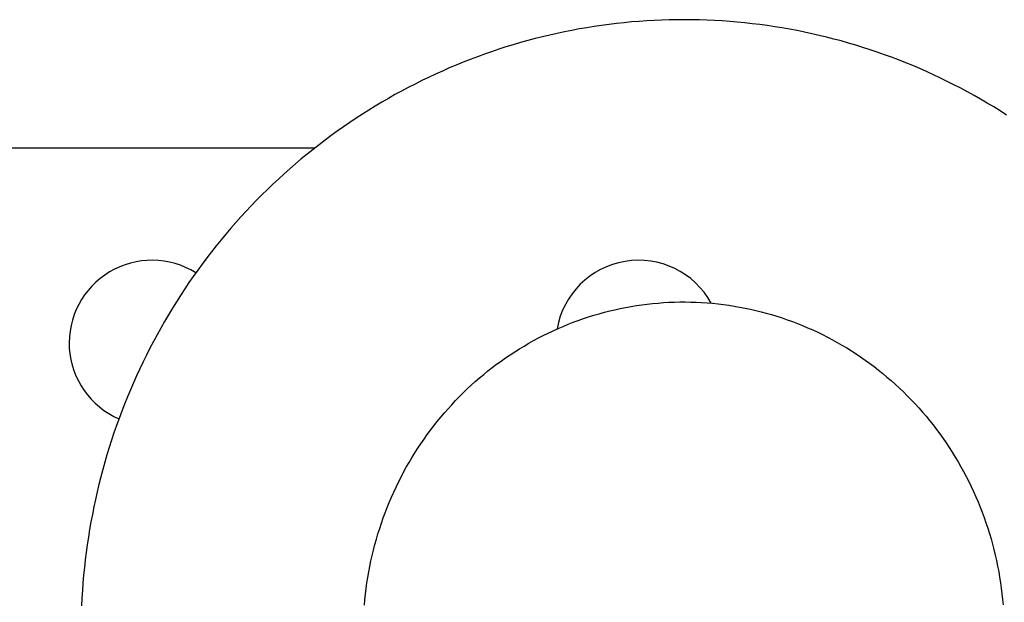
# Model space of a CAD drawing. Header units: inches. Extents: x 614 to 6314, y 704 to 4696.
# Tile 19 of 78: x 1351 to 1402, y 3214 to 3244. Entities that reach past the tile are written whole.
import ezdxf

# ---------------------------------------------------------------- set-up
doc = ezdxf.new("R2010")
doc.units = ezdxf.units.IN
doc.header["$MEASUREMENT"] = 0
doc.layers.add('PWR_0250HP', color=7, linetype='Continuous')

# ---------------------------------------------------------------- blocks, each defined once
blk = doc.blocks.new('FRAME F_FRONT')
at = {"color": 7}
for p, q in [((97.344, 1404.854), (96.957, 1404.822)), ((97.731, 1404.88), (97.344, 1404.854)), ((98.118, 1404.902), (97.731, 1404.88)), ((98.505, 1404.919), (98.118, 1404.902)), ((98.893, 1404.931), (98.505, 1404.919)), ((99.28, 1404.938), (98.893, 1404.931)), ((99.668, 1404.94), (99.28, 1404.938)), ((100.056, 1404.937), (99.668, 1404.94)), ((100.444, 1404.929), (100.056, 1404.937)), ((100.831, 1404.917), (100.444, 1404.929)), ((101.219, 1404.899), (100.831, 1404.917)), ((101.606, 1404.876), (101.219, 1404.899)), ((101.993, 1404.849), (101.606, 1404.876)), ((93.886, 1404.392), (93.506, 1404.317)), ((94.268, 1404.463), (93.886, 1404.392)), ((94.65, 1404.529), (94.268, 1404.463)), ((95.033, 1404.59), (94.65, 1404.529)), ((95.416, 1404.646), (95.033, 1404.59)), ((95.801, 1404.698), (95.416, 1404.646)), ((96.186, 1404.744), (95.801, 1404.698)), ((96.571, 1404.785), (96.186, 1404.744)), ((96.957, 1404.822), (96.571, 1404.785)), ((102.379, 1404.816), (101.993, 1404.849)), ((102.765, 1404.779), (102.379, 1404.816)), ((103.151, 1404.736), (102.765, 1404.779)), ((103.536, 1404.689), (103.151, 1404.736)), ((103.921, 1404.637), (103.536, 1404.689)), ((104.304, 1404.58), (103.921, 1404.637)), ((104.687, 1404.518), (104.304, 1404.58)), ((105.07, 1404.451), (104.687, 1404.518)), ((105.451, 1404.379), (105.07, 1404.451)), ((105.832, 1404.303), (105.451, 1404.379)), ((91.62, 1403.866), (91.246, 1403.762)), ((91.995, 1403.966), (91.62, 1403.866)), ((92.371, 1404.061), (91.995, 1403.966)), ((92.748, 1404.151), (92.371, 1404.061)), ((93.126, 1404.236), (92.748, 1404.151)), ((93.506, 1404.317), (93.126, 1404.236)), ((106.212, 1404.221), (105.832, 1404.303)), ((106.59, 1404.135), (106.212, 1404.221)), ((106.968, 1404.044), (106.59, 1404.135)), ((107.344, 1403.948), (106.968, 1404.044)), ((107.719, 1403.847), (107.344, 1403.948)), ((108.093, 1403.742), (107.719, 1403.847)), ((90.133, 1403.42), (89.765, 1403.297)), ((90.502, 1403.539), (90.133, 1403.42)), ((90.873, 1403.653), (90.502, 1403.539)), ((91.246, 1403.762), (90.873, 1403.653)), ((108.466, 1403.631), (108.093, 1403.742)), ((108.837, 1403.516), (108.466, 1403.631)), ((109.207, 1403.397), (108.837, 1403.516)), ((109.575, 1403.272), (109.207, 1403.397)), ((88.67, 1402.899), (88.309, 1402.757)), ((89.033, 1403.036), (88.67, 1402.899)), ((89.398, 1403.169), (89.033, 1403.036)), ((89.765, 1403.297), (89.398, 1403.169)), ((109.942, 1403.143), (109.575, 1403.272)), ((110.307, 1403.009), (109.942, 1403.143)), ((110.671, 1402.871), (110.307, 1403.009)), ((111.033, 1402.728), (110.671, 1402.871)), ((87.591, 1402.459), (87.235, 1402.303)), ((87.949, 1402.61), (87.591, 1402.459)), ((88.309, 1402.757), (87.949, 1402.61)), ((111.393, 1402.58), (111.033, 1402.728)), ((111.751, 1402.428), (111.393, 1402.58)), ((112.107, 1402.271), (111.751, 1402.428)), ((86.529, 1401.979), (86.179, 1401.809)), ((86.881, 1402.143), (86.529, 1401.979)), ((87.235, 1402.303), (86.881, 1402.143)), ((112.461, 1402.11), (112.107, 1402.271)), ((112.814, 1401.944), (112.461, 1402.11)), ((113.164, 1401.773), (112.814, 1401.944)), ((85.485, 1401.458), (85.141, 1401.275)), ((85.831, 1401.636), (85.485, 1401.458)), ((86.179, 1401.809), (85.831, 1401.636)), ((113.512, 1401.598), (113.164, 1401.773)), ((113.858, 1401.419), (113.512, 1401.598)), ((114.202, 1401.235), (113.858, 1401.419)), ((84.461, 1400.898), (84.125, 1400.702)), ((84.8, 1401.089), (84.461, 1400.898)), ((85.141, 1401.275), (84.8, 1401.089)), ((114.543, 1401.047), (114.202, 1401.235)), ((114.882, 1400.855), (114.543, 1401.047)), ((115.219, 1400.658), (114.882, 1400.855)), ((83.791, 1400.503), (83.459, 1400.299)), ((84.125, 1400.702), (83.791, 1400.503)), ((115.553, 1400.457), (115.219, 1400.658)), ((115.885, 1400.252), (115.553, 1400.457)), ((82.803, 1399.878), (82.479, 1399.662)), ((83.13, 1400.091), (82.803, 1399.878)), ((83.459, 1400.299), (83.13, 1400.091)), ((116.215, 1400.042), (115.885, 1400.252)), ((82.158, 1399.441), (81.84, 1399.217)), ((82.479, 1399.662), (82.158, 1399.441)), ((81.524, 1398.988), (81.211, 1398.756)), ((81.84, 1399.217), (81.524, 1398.988)), ((80.901, 1398.519), (80.594, 1398.278)), ((81.211, 1398.756), (80.901, 1398.519)), ((79.989, 1397.786), (79.691, 1397.534)), ((80.29, 1398.034), (79.989, 1397.786)), ((80.594, 1398.278), (80.29, 1398.034)), ((79.396, 1397.278), (79.104, 1397.018)), ((79.691, 1397.534), (79.396, 1397.278)), ((79.104, 1397.018), (78.816, 1396.755)), ((78.531, 1396.488), (78.249, 1396.217)), ((78.816, 1396.755), (78.531, 1396.488)), ((77.97, 1395.943), (77.695, 1395.665)), ((78.249, 1396.217), (77.97, 1395.943)), ((77.423, 1395.384), (77.155, 1395.099)), ((77.695, 1395.665), (77.423, 1395.384)), ((76.89, 1394.811), (76.629, 1394.52)), ((77.155, 1395.099), (76.89, 1394.811)), ((76.629, 1394.52), (76.372, 1394.225)), ((76.118, 1393.927), (75.867, 1393.626)), ((76.372, 1394.225), (76.118, 1393.927)), ((75.621, 1393.322), (75.378, 1393.014)), ((75.867, 1393.626), (75.621, 1393.322)), ((75.378, 1393.014), (75.139, 1392.704)), ((74.904, 1392.39), (74.673, 1392.074)), ((75.139, 1392.704), (74.904, 1392.39)), ((74.445, 1391.754), (74.222, 1391.432)), ((74.673, 1392.074), (74.445, 1391.754)), ((74.222, 1391.432), (74.002, 1391.106)), ((73.787, 1390.778), (73.576, 1390.448)), ((74.002, 1391.106), (73.787, 1390.778)), ((73.576, 1390.448), (73.368, 1390.114)), ((96.65, 1390.158), (96.925, 1390.208)), ((96.925, 1390.208), (97.202, 1390.253)), ((97.202, 1390.253), (97.479, 1390.294)), ((97.479, 1390.294), (97.757, 1390.329)), ((97.757, 1390.329), (98.035, 1390.36)), ((98.035, 1390.36), (98.314, 1390.385)), ((98.314, 1390.385), (98.594, 1390.406)), ((98.594, 1390.406), (98.873, 1390.422)), ((98.873, 1390.422), (99.153, 1390.433)), ((99.153, 1390.433), (99.433, 1390.439)), ((99.433, 1390.439), (99.714, 1390.44)), ((99.714, 1390.44), (99.994, 1390.436)), ((99.994, 1390.436), (100.274, 1390.427)), ((100.274, 1390.427), (100.554, 1390.414)), ((100.554, 1390.414), (100.834, 1390.395)), ((100.834, 1390.395), (101.114, 1390.371)), ((101.114, 1390.371), (101.393, 1390.343)), ((101.393, 1390.343), (101.671, 1390.309)), ((101.671, 1390.309), (101.95, 1390.271)), ((101.95, 1390.271), (102.227, 1390.228)), ((102.227, 1390.228), (102.504, 1390.18)), ((73.165, 1389.778), (72.966, 1389.44)), ((73.368, 1390.114), (73.165, 1389.778)), ((94.75, 1389.674), (95.018, 1389.757)), ((95.018, 1389.757), (95.287, 1389.836)), ((95.287, 1389.836), (95.557, 1389.91)), ((95.557, 1389.91), (95.829, 1389.979)), ((95.829, 1389.979), (96.101, 1390.044)), ((96.101, 1390.044), (96.375, 1390.103)), ((96.375, 1390.103), (96.65, 1390.158)), ((102.504, 1390.18), (102.78, 1390.127)), ((102.78, 1390.127), (103.055, 1390.069)), ((103.055, 1390.069), (103.329, 1390.006)), ((103.329, 1390.006), (103.602, 1389.939)), ((103.602, 1389.939), (103.873, 1389.866)), ((103.873, 1389.866), (104.144, 1389.789)), ((104.144, 1389.789), (104.413, 1389.708)), ((104.413, 1389.708), (104.681, 1389.621)), ((72.966, 1389.44), (72.771, 1389.098)), ((93.178, 1389.077), (93.435, 1389.188)), ((93.435, 1389.188), (93.695, 1389.294)), ((93.695, 1389.294), (93.956, 1389.396)), ((93.956, 1389.396), (94.219, 1389.493)), ((94.219, 1389.493), (94.484, 1389.586)), ((94.484, 1389.586), (94.75, 1389.674)), ((104.681, 1389.621), (104.948, 1389.53)), ((104.948, 1389.53), (105.213, 1389.434)), ((105.213, 1389.434), (105.476, 1389.333)), ((105.476, 1389.333), (105.738, 1389.228)), ((105.738, 1389.228), (105.998, 1389.118)), ((72.581, 1388.755), (72.394, 1388.409)), ((72.771, 1389.098), (72.581, 1388.755)), ((92.166, 1388.589), (92.416, 1388.717)), ((92.416, 1388.717), (92.668, 1388.842)), ((92.668, 1388.842), (92.922, 1388.962)), ((92.922, 1388.962), (93.178, 1389.077)), ((105.998, 1389.118), (106.256, 1389.004)), ((106.256, 1389.004), (106.512, 1388.885)), ((106.512, 1388.885), (106.766, 1388.761)), ((106.766, 1388.761), (107.018, 1388.633)), ((72.394, 1388.409), (72.212, 1388.06)), ((91.19, 1388.031), (91.43, 1388.177)), ((91.43, 1388.177), (91.673, 1388.318)), ((91.673, 1388.318), (91.919, 1388.456)), ((91.919, 1388.456), (92.166, 1388.589)), ((107.018, 1388.633), (107.268, 1388.501)), ((107.268, 1388.501), (107.515, 1388.364)), ((107.515, 1388.364), (107.76, 1388.223)), ((107.76, 1388.223), (108.003, 1388.078)), ((72.034, 1387.71), (71.861, 1387.357)), ((72.212, 1388.06), (72.034, 1387.71)), ((90.483, 1387.569), (90.716, 1387.727)), ((90.716, 1387.727), (90.951, 1387.881)), ((90.951, 1387.881), (91.19, 1388.031)), ((108.003, 1388.078), (108.244, 1387.928)), ((108.244, 1387.928), (108.482, 1387.775)), ((108.482, 1387.775), (108.717, 1387.617)), ((71.861, 1387.357), (71.691, 1387.002)), ((89.8, 1387.07), (90.024, 1387.241)), ((90.024, 1387.241), (90.252, 1387.407)), ((90.252, 1387.407), (90.483, 1387.569)), ((108.717, 1387.617), (108.95, 1387.455)), ((108.95, 1387.455), (109.18, 1387.288)), ((109.18, 1387.288), (109.407, 1387.118)), ((71.691, 1387.002), (71.527, 1386.644)), ((89.142, 1386.537), (89.358, 1386.719)), ((89.358, 1386.719), (89.577, 1386.896)), ((89.577, 1386.896), (89.8, 1387.07)), ((109.407, 1387.118), (109.632, 1386.944)), ((109.632, 1386.944), (109.853, 1386.766)), ((109.853, 1386.766), (110.072, 1386.584)), ((71.366, 1386.285), (71.21, 1385.924)), ((71.527, 1386.644), (71.366, 1386.285)), ((88.512, 1385.97), (88.719, 1386.162)), ((88.719, 1386.162), (88.929, 1386.351)), ((88.929, 1386.351), (89.142, 1386.537)), ((110.072, 1386.584), (110.287, 1386.399)), ((110.287, 1386.399), (110.499, 1386.209)), ((110.499, 1386.209), (110.708, 1386.016)), ((71.21, 1385.924), (71.059, 1385.56)), ((88.107, 1385.573), (88.308, 1385.773)), ((88.308, 1385.773), (88.512, 1385.97)), ((110.708, 1386.016), (110.914, 1385.819)), ((110.914, 1385.819), (111.117, 1385.619)), ((70.912, 1385.195), (70.769, 1384.828)), ((71.059, 1385.56), (70.912, 1385.195)), ((87.526, 1384.953), (87.716, 1385.163)), ((87.716, 1385.163), (87.91, 1385.37)), ((87.91, 1385.37), (88.107, 1385.573)), ((111.117, 1385.619), (111.316, 1385.415)), ((111.316, 1385.415), (111.512, 1385.208)), ((111.512, 1385.208), (111.704, 1384.997)), ((70.769, 1384.828), (70.631, 1384.459)), ((87.155, 1384.523), (87.339, 1384.74)), ((87.339, 1384.74), (87.526, 1384.953)), ((111.704, 1384.997), (111.893, 1384.783)), ((111.893, 1384.783), (112.079, 1384.566)), ((70.631, 1384.459), (70.498, 1384.088)), ((86.799, 1384.081), (86.976, 1384.304)), ((86.976, 1384.304), (87.155, 1384.523)), ((112.079, 1384.566), (112.26, 1384.345)), ((112.26, 1384.345), (112.438, 1384.121)), ((112.438, 1384.121), (112.612, 1383.895)), ((70.369, 1383.716), (70.245, 1383.342)), ((70.498, 1384.088), (70.369, 1383.716)), ((86.293, 1383.394), (86.458, 1383.626)), ((86.458, 1383.626), (86.627, 1383.855)), ((86.627, 1383.855), (86.799, 1384.081)), ((112.612, 1383.895), (112.783, 1383.665)), ((112.783, 1383.665), (112.95, 1383.432)), ((70.245, 1383.342), (70.125, 1382.966)), ((85.974, 1382.922), (86.132, 1383.16)), ((86.132, 1383.16), (86.293, 1383.394)), ((112.95, 1383.432), (113.112, 1383.197)), ((113.112, 1383.197), (113.271, 1382.958)), ((70.125, 1382.966), (70.01, 1382.589)), ((85.671, 1382.439), (85.821, 1382.682)), ((85.821, 1382.682), (85.974, 1382.922)), ((113.271, 1382.958), (113.426, 1382.717)), ((113.426, 1382.717), (113.577, 1382.474)), ((69.9, 1382.211), (69.794, 1381.831)), ((70.01, 1382.589), (69.9, 1382.211)), ((85.384, 1381.946), (85.526, 1382.194)), ((85.526, 1382.194), (85.671, 1382.439)), ((113.577, 1382.474), (113.724, 1382.227)), ((113.724, 1382.227), (113.866, 1381.978)), ((69.794, 1381.831), (69.693, 1381.45)), ((85.114, 1381.443), (85.247, 1381.696)), ((85.247, 1381.696), (85.384, 1381.946)), ((113.866, 1381.978), (114.005, 1381.727)), ((114.005, 1381.727), (114.139, 1381.473)), ((69.693, 1381.45), (69.597, 1381.067)), ((84.86, 1380.931), (84.985, 1381.188)), ((84.985, 1381.188), (85.114, 1381.443)), ((114.139, 1381.473), (114.27, 1381.217)), ((114.27, 1381.217), (114.396, 1380.959)), ((69.505, 1380.683), (69.418, 1380.298)), ((69.597, 1381.067), (69.505, 1380.683)), ((84.623, 1380.41), (84.739, 1380.671)), ((84.739, 1380.671), (84.86, 1380.931)), ((114.396, 1380.959), (114.517, 1380.699)), ((114.517, 1380.699), (114.635, 1380.437)), ((69.418, 1380.298), (69.336, 1379.912)), ((84.403, 1379.881), (84.511, 1380.146)), ((84.511, 1380.146), (84.623, 1380.41)), ((114.635, 1380.437), (114.748, 1380.172)), ((114.748, 1380.172), (114.856, 1379.906)), ((69.336, 1379.912), (69.259, 1379.525)), ((84.2, 1379.344), (84.299, 1379.613)), ((84.299, 1379.613), (84.403, 1379.881)), ((114.856, 1379.906), (114.961, 1379.638)), ((114.961, 1379.638), (115.06, 1379.368)), ((69.186, 1379.138), (69.118, 1378.749)), ((69.259, 1379.525), (69.186, 1379.138)), ((84.016, 1378.801), (84.106, 1379.074)), ((84.106, 1379.074), (84.2, 1379.344)), ((115.06, 1379.368), (115.156, 1379.096)), ((115.156, 1379.096), (115.246, 1378.823)), ((69.118, 1378.749), (69.055, 1378.359)), ((83.93, 1378.527), (84.016, 1378.801)), ((115.246, 1378.823), (115.333, 1378.548)), ((69.055, 1378.359), (68.997, 1377.968)), ((83.772, 1377.975), (83.849, 1378.252)), ((83.849, 1378.252), (83.93, 1378.527)), ((115.333, 1378.548), (115.415, 1378.272)), ((115.415, 1378.272), (115.492, 1377.995)), ((68.944, 1377.577), (68.895, 1377.185)), ((68.997, 1377.968), (68.944, 1377.577)), ((83.632, 1377.417), (83.7, 1377.697)), ((83.7, 1377.697), (83.772, 1377.975)), ((115.492, 1377.995), (115.564, 1377.716)), ((115.564, 1377.716), (115.632, 1377.436)), ((68.895, 1377.185), (68.851, 1376.793)), ((83.511, 1376.855), (83.57, 1377.137)), ((83.57, 1377.137), (83.632, 1377.417)), ((115.632, 1377.436), (115.696, 1377.155)), ((115.696, 1377.155), (115.755, 1376.872)), ((68.851, 1376.793), (68.813, 1376.4)), ((83.408, 1376.289), (83.457, 1376.572)), ((83.457, 1376.572), (83.511, 1376.855)), ((115.755, 1376.872), (115.809, 1376.589)), ((115.809, 1376.589), (115.858, 1376.305)), ((68.813, 1376.4), (68.778, 1376.006)), ((83.364, 1376.005), (83.408, 1376.289)), ((115.858, 1376.305), (115.903, 1376.02)), ((68.749, 1375.612), (68.725, 1375.218)), ((68.778, 1376.006), (68.749, 1375.612)), ((83.289, 1375.434), (83.324, 1375.719)), ((83.324, 1375.719), (83.364, 1376.005)), ((115.903, 1376.02), (115.943, 1375.735)), ((115.943, 1375.735), (115.978, 1375.449)), ((68.725, 1375.218), (68.705, 1374.823)), ((83.233, 1374.86), (83.259, 1375.147)), ((83.259, 1375.147), (83.289, 1375.434)), ((115.978, 1375.449), (116.009, 1375.162)), ((116.009, 1375.162), (116.035, 1374.875))]:
    blk.add_line(p, q, dxfattribs=at)
blk = doc.blocks.new('TOP_RAIL_FRAME F')
blk.add_line((298.285, 117.765), (136.228, 117.765))
for centre, start, end in [((289.94, 107.765), 57.9399, 246.4957), ((314.94, 107.765), 28.7545, 170.2113)]:
    blk.add_arc(centre, 4.25, start, end)

msp = doc.modelspace()

# ---------------------------------------------------------------- block references
at = {"layer": 'PWR_0250HP'}
for name, p in [('FRAME F_FRONT', (1285.64, 1839.262)), ('TOP_RAIL_FRAME F', (1068.018, 3119.83))]:
    msp.add_blockref(name, p, dxfattribs=at)

doc.saveas('drawing.dxf')
